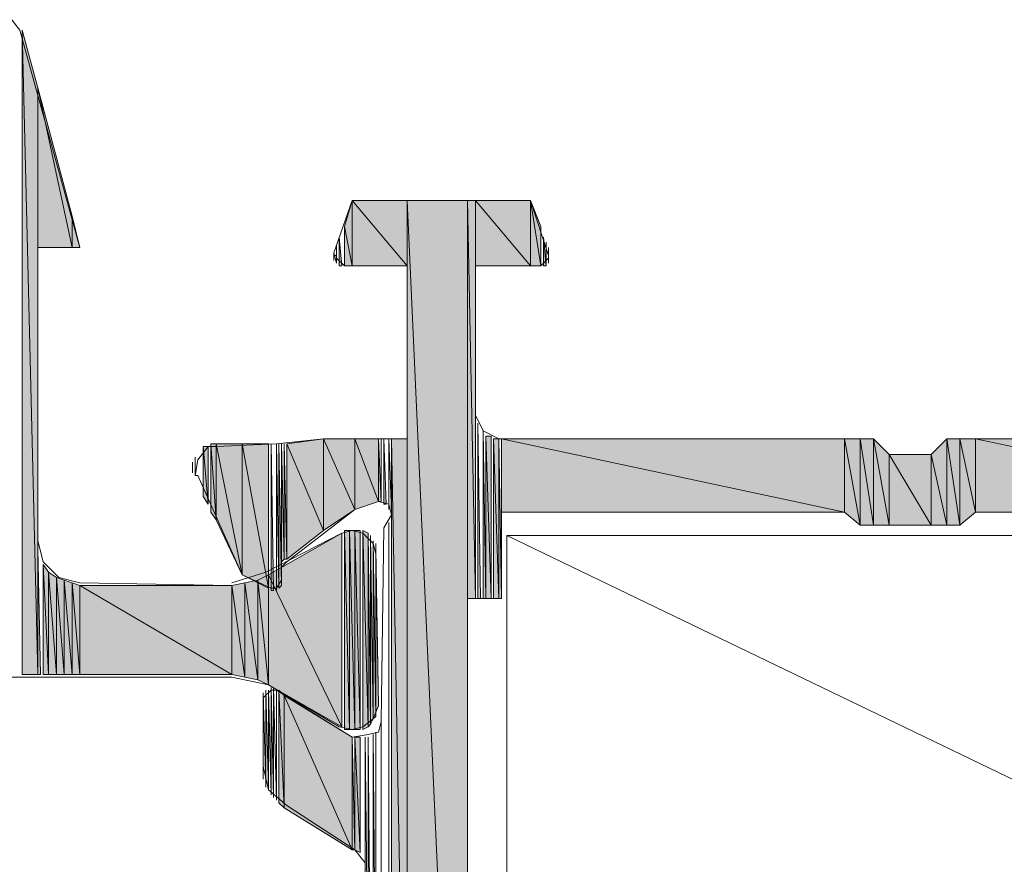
# Model space of a CAD drawing. Header units: millimetres. Extents: x -8934017 to -8932755, y 9525 to 11066.
# Tile 9 of 38: x -8933500 to -8933480, y 9588 to 9605. Entities that reach past the tile are written whole.
import ezdxf

# ---------------------------------------------------------------- set-up
doc = ezdxf.new("R2010")
doc.units = ezdxf.units.MM
doc.layers.add('Импорт в семействах', color=7, linetype='Continuous', lineweight=18)
doc.layers.add('Элементы узлов', color=7, linetype='Continuous', lineweight=18)

# ---------------------------------------------------------------- blocks, each defined once
blk = doc.blocks.new('Ригель в сборе - Окно для витража_dwg-21289138-Сечение 27')
at = {"layer": 'Импорт в семействах'}
for points in [[(-8933500.059, 9591.61), (-8933500.059, 9603.916), (-8933500.388, 9605.124)], [(-8933500.388, 9591.61), (-8933500.059, 9591.61), (-8933500.388, 9605.124)], [(-8933499.344, 9600.565), (-8933499.344, 9601.224), (-8933500.059, 9603.916)], [(-8933500.059, 9600.565), (-8933499.344, 9600.565), (-8933500.059, 9603.916)], [(-8933493.467, 9600.18), (-8933493.467, 9601.554), (-8933493.631, 9601.004)], [(-8933492.312, 9600.18), (-8933492.312, 9601.554), (-8933493.467, 9601.554)], [(-8933493.467, 9600.18), (-8933492.312, 9600.18), (-8933493.467, 9601.554)], [(-8933491.049, 9573.427), (-8933491.049, 9601.554), (-8933492.312, 9601.554)], [(-8933492.312, 9573.427), (-8933491.049, 9573.427), (-8933492.312, 9601.554)], [(-8933490.884, 9593.203), (-8933490.884, 9601.554), (-8933491.049, 9601.554)], [(-8933491.049, 9593.203), (-8933490.884, 9593.203), (-8933491.049, 9601.554)], [(-8933489.73, 9600.18), (-8933489.73, 9601.554), (-8933490.884, 9601.554)], [(-8933490.884, 9600.18), (-8933489.73, 9600.18), (-8933490.884, 9601.554)], [(-8933489.511, 9600.18), (-8933489.511, 9601.004), (-8933489.73, 9601.554)], [(-8933489.73, 9600.18), (-8933489.511, 9600.18), (-8933489.73, 9601.554)], [(-8933499.179, 9600.565), (-8933499.344, 9601.224), (-8933499.344, 9600.565)], [(-8933493.631, 9600.18), (-8933493.467, 9600.18), (-8933493.631, 9601.004)], [(-8933493.741, 9600.18), (-8933493.686, 9600.18), (-8933493.741, 9600.785)], [(-8933489.456, 9600.18), (-8933489.401, 9600.18), (-8933489.456, 9600.785)], [(-8933490.829, 9593.203), (-8933490.774, 9593.203), (-8933490.829, 9596.884)], [(-8933490.72, 9593.203), (-8933490.664, 9593.203), (-8933490.72, 9596.719)], [(-8933490.555, 9593.203), (-8933490.555, 9596.609), (-8933490.664, 9596.609)], [(-8933490.555, 9593.203), (-8933490.664, 9596.609), (-8933490.664, 9593.203)], [(-8933496.488, 9595.181), (-8933496.488, 9596.39), (-8933496.597, 9596.39)], [(-8933496.488, 9595.181), (-8933496.597, 9596.39), (-8933496.597, 9595.346)], [(-8933496.323, 9594.852), (-8933496.323, 9596.445), (-8933496.433, 9596.445)], [(-8933496.323, 9594.852), (-8933496.433, 9596.445), (-8933496.433, 9595.016)], [(-8933495.773, 9593.698), (-8933495.773, 9596.445), (-8933496.323, 9596.445)], [(-8933495.773, 9593.698), (-8933496.323, 9596.445), (-8933496.323, 9594.852)], [(-8933495.224, 9593.423), (-8933495.224, 9596.445), (-8933495.773, 9596.445)], [(-8933495.224, 9593.423), (-8933495.773, 9596.445), (-8933495.773, 9593.698)], [(-8933495.169, 9593.368), (-8933495.115, 9593.368), (-8933495.169, 9596.445)], [(-8933495.004, 9593.423), (-8933494.949, 9593.478), (-8933495.004, 9596.445)], [(-8933494.949, 9593.973), (-8933494.894, 9594.028), (-8933494.949, 9596.445)], [(-8933494.894, 9594.028), (-8933494.84, 9594.028), (-8933494.894, 9596.445)], [(-8933494.07, 9594.632), (-8933494.07, 9596.555), (-8933494.84, 9596.445)], [(-8933494.84, 9594.028), (-8933494.07, 9594.632), (-8933494.84, 9596.445)], [(-8933493.411, 9595.071), (-8933493.411, 9596.555), (-8933494.07, 9596.555)], [(-8933494.07, 9594.632), (-8933493.411, 9595.071), (-8933494.07, 9596.555)], [(-8933492.917, 9595.236), (-8933492.917, 9596.555), (-8933493.411, 9596.555)], [(-8933493.411, 9595.071), (-8933492.917, 9595.236), (-8933493.411, 9596.555)], [(-8933492.917, 9595.236), (-8933492.862, 9595.236), (-8933492.917, 9596.555)], [(-8933492.807, 9595.181), (-8933492.752, 9595.181), (-8933492.807, 9596.555)], [(-8933492.312, 9578.426), (-8933492.312, 9596.555), (-8933492.643, 9596.555)], [(-8933492.643, 9578.426), (-8933492.312, 9578.426), (-8933492.643, 9596.555)], [(-8933490.39, 9593.203), (-8933490.39, 9596.555), (-8933490.5, 9596.555)], [(-8933490.5, 9593.203), (-8933490.39, 9593.203), (-8933490.5, 9596.555)], [(-8933490.39, 9593.203), (-8933490.335, 9593.203), (-8933490.39, 9596.555)], [(-8933483.138, 9595.016), (-8933483.138, 9596.555), (-8933490.335, 9596.555)], [(-8933490.335, 9595.016), (-8933483.138, 9595.016), (-8933490.335, 9596.555)], [(-8933482.809, 9594.742), (-8933482.809, 9596.555), (-8933483.138, 9596.555)], [(-8933482.809, 9594.742), (-8933483.138, 9596.555), (-8933483.138, 9595.016)], [(-8933482.534, 9594.742), (-8933482.534, 9596.555), (-8933482.809, 9596.555)], [(-8933482.809, 9594.742), (-8933482.534, 9594.742), (-8933482.809, 9596.555)], [(-8933482.205, 9594.742), (-8933482.205, 9596.225), (-8933482.534, 9596.555)], [(-8933482.534, 9594.742), (-8933482.205, 9594.742), (-8933482.534, 9596.555)], [(-8933480.996, 9594.742), (-8933480.996, 9596.555), (-8933481.325, 9596.225)], [(-8933480.721, 9594.742), (-8933480.721, 9596.555), (-8933480.996, 9596.555)], [(-8933480.996, 9594.742), (-8933480.721, 9594.742), (-8933480.996, 9596.555)], [(-8933480.391, 9595.016), (-8933480.391, 9596.555), (-8933480.721, 9596.555)], [(-8933480.721, 9594.742), (-8933480.391, 9595.016), (-8933480.721, 9596.555)], [(-8933473.195, 9595.016), (-8933473.195, 9596.555), (-8933480.391, 9596.555)], [(-8933480.391, 9595.016), (-8933473.195, 9595.016), (-8933480.391, 9596.555)], [(-8933481.325, 9594.742), (-8933481.325, 9596.225), (-8933482.205, 9596.225)], [(-8933482.205, 9594.742), (-8933481.325, 9594.742), (-8933482.205, 9596.225)], [(-8933481.325, 9594.742), (-8933480.996, 9594.742), (-8933481.325, 9596.225)], [(-8933493.686, 9590.512), (-8933493.686, 9594.577), (-8933495.224, 9593.698)], [(-8933493.521, 9590.457), (-8933493.521, 9594.632), (-8933493.631, 9594.632)], [(-8933493.521, 9590.457), (-8933493.631, 9594.632), (-8933493.631, 9590.457)], [(-8933493.411, 9590.457), (-8933493.411, 9594.632), (-8933493.521, 9594.632)], [(-8933493.521, 9590.457), (-8933493.411, 9590.457), (-8933493.521, 9594.632)], [(-8933493.301, 9590.457), (-8933493.301, 9594.632), (-8933493.411, 9594.632)], [(-8933493.411, 9590.457), (-8933493.301, 9590.457), (-8933493.411, 9594.632)], [(-8933493.136, 9590.512), (-8933493.136, 9594.577), (-8933493.246, 9594.632)], [(-8933493.246, 9590.457), (-8933493.136, 9590.512), (-8933493.246, 9594.632)], [(-8933493.136, 9590.512), (-8933493.082, 9590.567), (-8933493.136, 9594.577)], [(-8933493.082, 9590.567), (-8933493.027, 9590.676), (-8933493.082, 9594.522)], [(-8933493.027, 9590.676), (-8933492.972, 9590.731), (-8933493.027, 9594.412)], [(-8933500.059, 9591.61), (-8933500.003, 9591.61), (-8933500.059, 9594.247)], [(-8933492.972, 9590.841), (-8933492.917, 9590.951), (-8933492.972, 9594.247)], [(-8933499.839, 9591.61), (-8933499.839, 9593.753), (-8933499.948, 9593.918)], [(-8933499.948, 9591.61), (-8933499.839, 9591.61), (-8933499.948, 9593.918)], [(-8933499.674, 9591.61), (-8933499.674, 9593.643), (-8933499.839, 9593.753)], [(-8933499.839, 9591.61), (-8933499.674, 9591.61), (-8933499.839, 9593.753)], [(-8933495.224, 9591.391), (-8933495.224, 9593.698), (-8933495.444, 9593.588)], [(-8933493.686, 9590.512), (-8933495.224, 9593.698), (-8933495.224, 9591.391)], [(-8933499.509, 9591.61), (-8933499.509, 9593.588), (-8933499.674, 9593.643)], [(-8933499.674, 9591.61), (-8933499.509, 9591.61), (-8933499.674, 9593.643)], [(-8933499.344, 9591.61), (-8933499.344, 9593.533), (-8933499.509, 9593.588)], [(-8933499.509, 9591.61), (-8933499.344, 9591.61), (-8933499.509, 9593.588)], [(-8933499.179, 9591.61), (-8933499.179, 9593.478), (-8933499.344, 9593.533)], [(-8933499.344, 9591.61), (-8933499.179, 9591.61), (-8933499.344, 9593.533)], [(-8933495.993, 9591.61), (-8933495.993, 9593.478), (-8933499.179, 9593.478)], [(-8933499.179, 9591.61), (-8933495.993, 9591.61), (-8933499.179, 9593.478)], [(-8933495.718, 9591.555), (-8933495.718, 9593.533), (-8933495.993, 9593.478)], [(-8933495.718, 9591.555), (-8933495.993, 9593.478), (-8933495.993, 9591.61)], [(-8933495.444, 9591.5), (-8933495.444, 9593.588), (-8933495.718, 9593.533)], [(-8933495.444, 9591.5), (-8933495.718, 9593.533), (-8933495.718, 9591.555)], [(-8933495.224, 9591.391), (-8933495.444, 9593.588), (-8933495.444, 9591.5)], [(-8933494.894, 9588.809), (-8933494.894, 9591.171), (-8933495.004, 9591.281)], [(-8933494.894, 9588.809), (-8933495.004, 9591.281), (-8933495.004, 9588.919)], [(-8933493.467, 9587.93), (-8933493.467, 9590.292), (-8933494.894, 9591.171)], [(-8933493.467, 9587.93), (-8933494.894, 9591.171), (-8933494.894, 9588.809)], [(-8933493.467, 9587.93), (-8933493.411, 9587.93), (-8933493.467, 9590.292)], [(-8933493.301, 9587.875), (-8933493.301, 9590.292), (-8933493.411, 9590.292)], [(-8933493.301, 9587.875), (-8933493.411, 9590.292), (-8933493.411, 9587.93)], [(-8933493.136, 9584.688), (-8933493.082, 9584.688), (-8933493.136, 9590.292)], [(-8933493.027, 9584.634), (-8933492.972, 9584.634), (-8933493.027, 9590.347)]]:
    blk.add_hatch(color=256, dxfattribs=at).paths.add_polyline_path(points)
for p, q in [((-8933500.059, 9603.916), (-8933500.388, 9605.124)), ((-8933500.388, 9605.124), (-8933500.059, 9591.61)), ((-8933500.059, 9591.61), (-8933500.388, 9605.124)), ((-8933500.388, 9605.124), (-8933500.388, 9591.61)), ((-8933500.059, 9591.61), (-8933500.059, 9603.916)), ((-8933499.344, 9601.224), (-8933500.059, 9603.916)), ((-8933500.059, 9603.916), (-8933499.344, 9600.565)), ((-8933499.344, 9600.565), (-8933500.059, 9603.916)), ((-8933500.059, 9603.916), (-8933500.059, 9600.565)), ((-8933493.467, 9601.554), (-8933493.631, 9601.004)), ((-8933493.467, 9600.18), (-8933493.467, 9601.554)), ((-8933492.312, 9601.554), (-8933493.467, 9601.554)), ((-8933493.467, 9601.554), (-8933492.312, 9600.18)), ((-8933492.312, 9600.18), (-8933493.467, 9601.554)), ((-8933493.467, 9601.554), (-8933493.467, 9600.18)), ((-8933492.312, 9600.18), (-8933492.312, 9601.554)), ((-8933491.049, 9601.554), (-8933492.312, 9601.554)), ((-8933492.312, 9601.554), (-8933491.049, 9573.427)), ((-8933491.049, 9573.427), (-8933492.312, 9601.554)), ((-8933492.312, 9601.554), (-8933492.312, 9573.427)), ((-8933491.049, 9573.427), (-8933491.049, 9601.554)), ((-8933490.884, 9601.554), (-8933491.049, 9601.554)), ((-8933491.049, 9601.554), (-8933490.884, 9593.203)), ((-8933490.884, 9593.203), (-8933491.049, 9601.554)), ((-8933491.049, 9601.554), (-8933491.049, 9593.203)), ((-8933490.884, 9593.203), (-8933490.884, 9601.554)), ((-8933489.73, 9601.554), (-8933490.884, 9601.554)), ((-8933490.884, 9601.554), (-8933489.73, 9600.18)), ((-8933489.73, 9600.18), (-8933490.884, 9601.554)), ((-8933490.884, 9601.554), (-8933490.884, 9600.18)), ((-8933489.73, 9600.18), (-8933489.73, 9601.554)), ((-8933489.511, 9601.004), (-8933489.73, 9601.554)), ((-8933489.73, 9601.554), (-8933489.511, 9600.18)), ((-8933489.511, 9600.18), (-8933489.73, 9601.554)), ((-8933489.73, 9601.554), (-8933489.73, 9600.18)), ((-8933499.179, 9600.565), (-8933499.344, 9601.224)), ((-8933499.344, 9601.224), (-8933499.344, 9600.565)), ((-8933499.344, 9600.565), (-8933499.344, 9601.224)), ((-8933493.631, 9601.004), (-8933493.467, 9600.18)), ((-8933493.467, 9600.18), (-8933493.631, 9601.004)), ((-8933493.631, 9601.004), (-8933493.631, 9600.18)), ((-8933489.511, 9600.18), (-8933489.511, 9601.004)), ((-8933493.686, 9600.18), (-8933493.741, 9600.785)), ((-8933493.741, 9600.785), (-8933493.741, 9600.18)), ((-8933489.401, 9600.18), (-8933489.456, 9600.785)), ((-8933489.456, 9600.785), (-8933489.456, 9600.18)), ((-8933500.059, 9600.565), (-8933499.344, 9600.565)), ((-8933499.344, 9600.565), (-8933499.179, 9600.565)), ((-8933493.741, 9600.18), (-8933493.686, 9600.18)), ((-8933493.631, 9600.18), (-8933493.467, 9600.18)), ((-8933493.467, 9600.18), (-8933492.312, 9600.18)), ((-8933490.884, 9600.18), (-8933489.73, 9600.18)), ((-8933489.73, 9600.18), (-8933489.511, 9600.18)), ((-8933489.456, 9600.18), (-8933489.401, 9600.18)), ((-8933490.774, 9593.203), (-8933490.829, 9596.884)), ((-8933490.829, 9596.884), (-8933490.829, 9593.203)), ((-8933490.664, 9593.203), (-8933490.72, 9596.719)), ((-8933490.72, 9596.719), (-8933490.72, 9593.203)), ((-8933490.555, 9596.609), (-8933490.664, 9596.609)), ((-8933490.664, 9596.609), (-8933490.555, 9593.203)), ((-8933490.555, 9593.203), (-8933490.664, 9596.609)), ((-8933490.664, 9596.609), (-8933490.664, 9593.203)), ((-8933490.555, 9593.203), (-8933490.555, 9596.609)), ((-8933496.488, 9596.39), (-8933496.597, 9596.39)), ((-8933496.597, 9596.39), (-8933496.488, 9595.181)), ((-8933496.488, 9595.181), (-8933496.597, 9596.39)), ((-8933496.597, 9596.39), (-8933496.597, 9595.346)), ((-8933496.488, 9595.181), (-8933496.488, 9596.39)), ((-8933496.323, 9596.445), (-8933496.433, 9596.445)), ((-8933496.433, 9596.445), (-8933496.323, 9594.852)), ((-8933496.323, 9594.852), (-8933496.433, 9596.445)), ((-8933496.433, 9596.445), (-8933496.433, 9595.016)), ((-8933496.323, 9594.852), (-8933496.323, 9596.445)), ((-8933495.773, 9596.445), (-8933496.323, 9596.445)), ((-8933496.323, 9596.445), (-8933495.773, 9593.698)), ((-8933495.773, 9593.698), (-8933496.323, 9596.445)), ((-8933496.323, 9596.445), (-8933496.323, 9594.852)), ((-8933495.773, 9593.698), (-8933495.773, 9596.445)), ((-8933495.224, 9596.445), (-8933495.773, 9596.445)), ((-8933495.773, 9596.445), (-8933495.224, 9593.423)), ((-8933495.224, 9593.423), (-8933495.773, 9596.445)), ((-8933495.773, 9596.445), (-8933495.773, 9593.698)), ((-8933495.224, 9593.423), (-8933495.224, 9596.445)), ((-8933495.115, 9593.368), (-8933495.169, 9596.445)), ((-8933495.169, 9596.445), (-8933495.169, 9593.368)), ((-8933494.949, 9593.478), (-8933495.004, 9596.445)), ((-8933495.004, 9596.445), (-8933495.004, 9593.423)), ((-8933494.894, 9594.028), (-8933494.949, 9596.445)), ((-8933494.949, 9596.445), (-8933494.949, 9593.973)), ((-8933494.84, 9594.028), (-8933494.894, 9596.445)), ((-8933494.894, 9596.445), (-8933494.894, 9594.028)), ((-8933494.07, 9596.555), (-8933494.84, 9596.445)), ((-8933494.84, 9596.445), (-8933494.07, 9594.632)), ((-8933494.07, 9594.632), (-8933494.84, 9596.445)), ((-8933494.84, 9596.445), (-8933494.84, 9594.028)), ((-8933494.07, 9594.632), (-8933494.07, 9596.555)), ((-8933493.411, 9596.555), (-8933494.07, 9596.555)), ((-8933494.07, 9596.555), (-8933493.411, 9595.071)), ((-8933493.411, 9595.071), (-8933494.07, 9596.555)), ((-8933494.07, 9596.555), (-8933494.07, 9594.632)), ((-8933493.411, 9595.071), (-8933493.411, 9596.555)), ((-8933492.917, 9596.555), (-8933493.411, 9596.555)), ((-8933493.411, 9596.555), (-8933492.917, 9595.236)), ((-8933492.917, 9595.236), (-8933493.411, 9596.555)), ((-8933493.411, 9596.555), (-8933493.411, 9595.071)), ((-8933492.917, 9595.236), (-8933492.917, 9596.555)), ((-8933492.862, 9595.236), (-8933492.917, 9596.555)), ((-8933492.917, 9596.555), (-8933492.917, 9595.236)), ((-8933492.752, 9595.181), (-8933492.807, 9596.555)), ((-8933492.807, 9596.555), (-8933492.807, 9595.181)), ((-8933492.312, 9596.555), (-8933492.643, 9596.555)), ((-8933492.643, 9596.555), (-8933492.312, 9578.426)), ((-8933492.312, 9578.426), (-8933492.643, 9596.555)), ((-8933492.643, 9596.555), (-8933492.643, 9578.426)), ((-8933492.312, 9578.426), (-8933492.312, 9596.555)), ((-8933490.39, 9596.555), (-8933490.5, 9596.555)), ((-8933490.5, 9596.555), (-8933490.39, 9593.203)), ((-8933490.39, 9593.203), (-8933490.5, 9596.555)), ((-8933490.5, 9596.555), (-8933490.5, 9593.203)), ((-8933490.39, 9593.203), (-8933490.39, 9596.555)), ((-8933490.335, 9593.203), (-8933490.39, 9596.555)), ((-8933490.39, 9596.555), (-8933490.39, 9593.203)), ((-8933483.138, 9596.555), (-8933490.335, 9596.555)), ((-8933490.335, 9596.555), (-8933483.138, 9595.016)), ((-8933483.138, 9595.016), (-8933490.335, 9596.555)), ((-8933490.335, 9596.555), (-8933490.335, 9595.016)), ((-8933483.138, 9595.016), (-8933483.138, 9596.555)), ((-8933482.809, 9596.555), (-8933483.138, 9596.555)), ((-8933483.138, 9596.555), (-8933482.809, 9594.742)), ((-8933482.809, 9594.742), (-8933483.138, 9596.555)), ((-8933483.138, 9596.555), (-8933483.138, 9595.016)), ((-8933482.809, 9594.742), (-8933482.809, 9596.555)), ((-8933482.534, 9596.555), (-8933482.809, 9596.555)), ((-8933482.809, 9596.555), (-8933482.534, 9594.742)), ((-8933482.534, 9594.742), (-8933482.809, 9596.555)), ((-8933482.809, 9596.555), (-8933482.809, 9594.742)), ((-8933482.534, 9594.742), (-8933482.534, 9596.555)), ((-8933482.205, 9596.225), (-8933482.534, 9596.555)), ((-8933482.534, 9596.555), (-8933482.205, 9594.742)), ((-8933482.205, 9594.742), (-8933482.534, 9596.555)), ((-8933482.534, 9596.555), (-8933482.534, 9594.742)), ((-8933480.996, 9596.555), (-8933481.325, 9596.225)), ((-8933480.996, 9594.742), (-8933480.996, 9596.555)), ((-8933480.721, 9596.555), (-8933480.996, 9596.555)), ((-8933480.996, 9596.555), (-8933480.721, 9594.742)), ((-8933480.721, 9594.742), (-8933480.996, 9596.555)), ((-8933480.996, 9596.555), (-8933480.996, 9594.742)), ((-8933480.721, 9594.742), (-8933480.721, 9596.555)), ((-8933480.391, 9596.555), (-8933480.721, 9596.555)), ((-8933480.721, 9596.555), (-8933480.391, 9595.016)), ((-8933480.391, 9595.016), (-8933480.721, 9596.555)), ((-8933480.721, 9596.555), (-8933480.721, 9594.742)), ((-8933480.391, 9595.016), (-8933480.391, 9596.555)), ((-8933473.195, 9596.555), (-8933480.391, 9596.555)), ((-8933480.391, 9596.555), (-8933473.195, 9595.016)), ((-8933473.195, 9595.016), (-8933480.391, 9596.555)), ((-8933480.391, 9596.555), (-8933480.391, 9595.016)), ((-8933482.205, 9594.742), (-8933482.205, 9596.225)), ((-8933481.325, 9596.225), (-8933482.205, 9596.225)), ((-8933482.205, 9596.225), (-8933481.325, 9594.742)), ((-8933481.325, 9594.742), (-8933482.205, 9596.225)), ((-8933482.205, 9596.225), (-8933482.205, 9594.742)), ((-8933481.325, 9594.742), (-8933481.325, 9596.225)), ((-8933481.325, 9596.225), (-8933480.996, 9594.742)), ((-8933480.996, 9594.742), (-8933481.325, 9596.225)), ((-8933481.325, 9596.225), (-8933481.325, 9594.742)), ((-8933496.597, 9595.346), (-8933496.488, 9595.181)), ((-8933493.411, 9595.071), (-8933492.917, 9595.236)), ((-8933492.917, 9595.236), (-8933492.862, 9595.236)), ((-8933492.807, 9595.181), (-8933492.752, 9595.181)), ((-8933496.433, 9595.016), (-8933496.323, 9594.852)), ((-8933494.07, 9594.632), (-8933493.411, 9595.071)), ((-8933490.335, 9595.016), (-8933483.138, 9595.016)), ((-8933483.138, 9595.016), (-8933482.809, 9594.742)), ((-8933480.721, 9594.742), (-8933480.391, 9595.016)), ((-8933480.391, 9595.016), (-8933473.195, 9595.016)), ((-8933496.323, 9594.852), (-8933495.773, 9593.698)), ((-8933482.809, 9594.742), (-8933482.534, 9594.742)), ((-8933482.534, 9594.742), (-8933482.205, 9594.742)), ((-8933482.205, 9594.742), (-8933481.325, 9594.742)), ((-8933481.325, 9594.742), (-8933480.996, 9594.742)), ((-8933480.996, 9594.742), (-8933480.721, 9594.742)), ((-8933493.686, 9594.577), (-8933495.224, 9593.698)), ((-8933494.84, 9594.028), (-8933494.07, 9594.632)), ((-8933493.686, 9590.512), (-8933493.686, 9594.577)), ((-8933493.521, 9594.632), (-8933493.631, 9594.632)), ((-8933493.631, 9594.632), (-8933493.521, 9590.457)), ((-8933493.521, 9590.457), (-8933493.631, 9594.632)), ((-8933493.631, 9594.632), (-8933493.631, 9590.457)), ((-8933493.521, 9590.457), (-8933493.521, 9594.632)), ((-8933493.411, 9594.632), (-8933493.521, 9594.632)), ((-8933493.521, 9594.632), (-8933493.411, 9590.457)), ((-8933493.411, 9590.457), (-8933493.521, 9594.632)), ((-8933493.521, 9594.632), (-8933493.521, 9590.457)), ((-8933493.411, 9590.457), (-8933493.411, 9594.632)), ((-8933493.301, 9594.632), (-8933493.411, 9594.632)), ((-8933493.411, 9594.632), (-8933493.301, 9590.457)), ((-8933493.301, 9590.457), (-8933493.411, 9594.632)), ((-8933493.411, 9594.632), (-8933493.411, 9590.457)), ((-8933493.301, 9590.457), (-8933493.301, 9594.632)), ((-8933493.136, 9594.577), (-8933493.246, 9594.632)), ((-8933493.246, 9594.632), (-8933493.136, 9590.512)), ((-8933493.136, 9590.512), (-8933493.246, 9594.632)), ((-8933493.246, 9594.632), (-8933493.246, 9590.457)), ((-8933493.136, 9590.512), (-8933493.136, 9594.577)), ((-8933493.082, 9590.567), (-8933493.136, 9594.577)), ((-8933493.136, 9594.577), (-8933493.136, 9590.512)), ((-8933493.027, 9590.676), (-8933493.082, 9594.522)), ((-8933493.082, 9594.522), (-8933493.082, 9590.567)), ((-8933492.972, 9590.731), (-8933493.027, 9594.412)), ((-8933493.027, 9594.412), (-8933493.027, 9590.676)), ((-8933500.003, 9591.61), (-8933500.059, 9594.247)), ((-8933500.059, 9594.247), (-8933500.059, 9591.61)), ((-8933492.917, 9590.951), (-8933492.972, 9594.247)), ((-8933492.972, 9594.247), (-8933492.972, 9590.841)), ((-8933499.839, 9593.753), (-8933499.948, 9593.918)), ((-8933499.948, 9593.918), (-8933499.839, 9591.61)), ((-8933499.839, 9591.61), (-8933499.948, 9593.918)), ((-8933499.948, 9593.918), (-8933499.948, 9591.61)), ((-8933494.949, 9593.973), (-8933494.894, 9594.028)), ((-8933494.894, 9594.028), (-8933494.84, 9594.028)), ((-8933499.839, 9591.61), (-8933499.839, 9593.753)), ((-8933499.674, 9593.643), (-8933499.839, 9593.753)), ((-8933499.839, 9593.753), (-8933499.674, 9591.61)), ((-8933499.674, 9591.61), (-8933499.839, 9593.753)), ((-8933499.839, 9593.753), (-8933499.839, 9591.61)), ((-8933495.773, 9593.698), (-8933495.224, 9593.423)), ((-8933495.224, 9593.698), (-8933495.444, 9593.588)), ((-8933495.224, 9591.391), (-8933495.224, 9593.698)), ((-8933495.224, 9593.698), (-8933493.686, 9590.512)), ((-8933493.686, 9590.512), (-8933495.224, 9593.698)), ((-8933495.224, 9593.698), (-8933495.224, 9591.391)), ((-8933499.674, 9591.61), (-8933499.674, 9593.643)), ((-8933499.509, 9593.588), (-8933499.674, 9593.643)), ((-8933499.674, 9593.643), (-8933499.509, 9591.61)), ((-8933499.509, 9591.61), (-8933499.674, 9593.643)), ((-8933499.674, 9593.643), (-8933499.674, 9591.61)), ((-8933499.509, 9591.61), (-8933499.509, 9593.588)), ((-8933499.344, 9593.533), (-8933499.509, 9593.588)), ((-8933499.509, 9593.588), (-8933499.344, 9591.61)), ((-8933499.344, 9591.61), (-8933499.509, 9593.588)), ((-8933499.509, 9593.588), (-8933499.509, 9591.61)), ((-8933499.344, 9591.61), (-8933499.344, 9593.533)), ((-8933499.179, 9593.478), (-8933499.344, 9593.533)), ((-8933499.344, 9593.533), (-8933499.179, 9591.61)), ((-8933499.179, 9591.61), (-8933499.344, 9593.533)), ((-8933499.344, 9593.533), (-8933499.344, 9591.61)), ((-8933499.179, 9591.61), (-8933499.179, 9593.478)), ((-8933495.993, 9593.478), (-8933499.179, 9593.478)), ((-8933499.179, 9593.478), (-8933495.993, 9591.61)), ((-8933495.993, 9591.61), (-8933499.179, 9593.478)), ((-8933499.179, 9593.478), (-8933499.179, 9591.61)), ((-8933495.718, 9593.533), (-8933495.993, 9593.478)), ((-8933495.993, 9591.61), (-8933495.993, 9593.478)), ((-8933495.993, 9593.478), (-8933495.718, 9591.555)), ((-8933495.718, 9591.555), (-8933495.993, 9593.478)), ((-8933495.993, 9593.478), (-8933495.993, 9591.61)), ((-8933495.444, 9593.588), (-8933495.718, 9593.533)), ((-8933495.718, 9591.555), (-8933495.718, 9593.533)), ((-8933495.718, 9593.533), (-8933495.444, 9591.5)), ((-8933495.444, 9591.5), (-8933495.718, 9593.533)), ((-8933495.718, 9593.533), (-8933495.718, 9591.555)), ((-8933495.444, 9591.5), (-8933495.444, 9593.588)), ((-8933495.444, 9593.588), (-8933495.224, 9591.391)), ((-8933495.224, 9591.391), (-8933495.444, 9593.588)), ((-8933495.444, 9593.588), (-8933495.444, 9591.5)), ((-8933495.004, 9593.423), (-8933494.949, 9593.478)), ((-8933495.169, 9593.368), (-8933495.115, 9593.368)), ((-8933491.049, 9593.203), (-8933490.884, 9593.203)), ((-8933490.829, 9593.203), (-8933490.774, 9593.203)), ((-8933490.72, 9593.203), (-8933490.664, 9593.203)), ((-8933490.664, 9593.203), (-8933490.555, 9593.203)), ((-8933490.5, 9593.203), (-8933490.39, 9593.203)), ((-8933490.39, 9593.203), (-8933490.335, 9593.203)), ((-8933500.388, 9591.61), (-8933500.059, 9591.61)), ((-8933500.059, 9591.61), (-8933500.003, 9591.61)), ((-8933499.948, 9591.61), (-8933499.839, 9591.61)), ((-8933499.839, 9591.61), (-8933499.674, 9591.61)), ((-8933499.674, 9591.61), (-8933499.509, 9591.61)), ((-8933499.509, 9591.61), (-8933499.344, 9591.61)), ((-8933499.344, 9591.61), (-8933499.179, 9591.61)), ((-8933499.179, 9591.61), (-8933495.993, 9591.61)), ((-8933495.993, 9591.61), (-8933495.718, 9591.555)), ((-8933495.718, 9591.555), (-8933495.444, 9591.5)), ((-8933495.444, 9591.5), (-8933495.224, 9591.391)), ((-8933495.224, 9591.391), (-8933493.686, 9590.512)), ((-8933494.894, 9591.171), (-8933495.004, 9591.281)), ((-8933495.004, 9591.281), (-8933494.894, 9588.809)), ((-8933494.894, 9588.809), (-8933495.004, 9591.281)), ((-8933495.004, 9591.281), (-8933495.004, 9588.919)), ((-8933494.894, 9588.809), (-8933494.894, 9591.171)), ((-8933493.467, 9590.292), (-8933494.894, 9591.171)), ((-8933494.894, 9591.171), (-8933493.467, 9587.93)), ((-8933493.467, 9587.93), (-8933494.894, 9591.171)), ((-8933494.894, 9591.171), (-8933494.894, 9588.809)), ((-8933492.972, 9590.841), (-8933492.917, 9590.951)), ((-8933493.136, 9590.512), (-8933493.082, 9590.567)), ((-8933493.082, 9590.567), (-8933493.027, 9590.676)), ((-8933493.027, 9590.676), (-8933492.972, 9590.731)), ((-8933493.631, 9590.457), (-8933493.521, 9590.457)), ((-8933493.521, 9590.457), (-8933493.411, 9590.457)), ((-8933493.411, 9590.457), (-8933493.301, 9590.457)), ((-8933493.246, 9590.457), (-8933493.136, 9590.512)), ((-8933493.467, 9587.93), (-8933493.467, 9590.292)), ((-8933493.411, 9587.93), (-8933493.467, 9590.292)), ((-8933493.467, 9590.292), (-8933493.467, 9587.93)), ((-8933493.301, 9590.292), (-8933493.411, 9590.292)), ((-8933493.411, 9590.292), (-8933493.301, 9587.875)), ((-8933493.301, 9587.875), (-8933493.411, 9590.292)), ((-8933493.411, 9590.292), (-8933493.411, 9587.93)), ((-8933493.301, 9587.875), (-8933493.301, 9590.292)), ((-8933493.082, 9584.688), (-8933493.136, 9590.292)), ((-8933493.136, 9590.292), (-8933493.136, 9584.688)), ((-8933492.972, 9584.634), (-8933493.027, 9590.347)), ((-8933493.027, 9590.347), (-8933493.027, 9584.634)), ((-8933495.004, 9588.919), (-8933494.894, 9588.809)), ((-8933494.894, 9588.809), (-8933493.467, 9587.93)), ((-8933493.467, 9587.93), (-8933493.411, 9587.93)), ((-8933493.411, 9587.93), (-8933493.301, 9587.875))]:
    blk.add_line(p, q, dxfattribs=at)
at = {"layer": 'Импорт в семействах', "color": 9, "true_color": 0xc0c0c0}
blk.add_line((-8933461.055, 9580.458), (-8933490.225, 9594.522), dxfattribs=at)
at = {"layer": 'Импорт в семействах', "flags": 128}
for points in [[(-8933495.993, 9593.478), (-8933499.179, 9593.533), (-8933499.619, 9593.643), (-8933499.948, 9593.973), (-8933500.059, 9594.412), (-8933500.059, 9600.565), (-8933499.179, 9600.565), (-8933500.443, 9605.124), (-8933500.608, 9605.344)], [(-8933514.067, 9591.555), (-8933495.993, 9591.555), (-8933495.224, 9591.391), (-8933493.741, 9590.512), (-8933493.467, 9590.457), (-8933493.246, 9590.512), (-8933493.027, 9590.676), (-8933492.917, 9590.951), (-8933492.972, 9594.137), (-8933493.027, 9594.357), (-8933493.246, 9594.577), (-8933493.467, 9594.632), (-8933493.686, 9594.577), (-8933495.279, 9593.753), (-8933495.993, 9593.533)], [(-8933493.851, 9600.455), (-8933493.467, 9601.554), (-8933489.73, 9601.554), (-8933489.346, 9600.4), (-8933489.346, 9600.345), (-8933489.511, 9600.18), (-8933490.884, 9600.18), (-8933490.884, 9597.049), (-8933490.72, 9596.719), (-8933490.39, 9596.555), (-8933482.534, 9596.555), (-8933482.205, 9596.225), (-8933481.325, 9596.225), (-8933480.996, 9596.555), (-8933473.195, 9596.555), (-8933472.975, 9596.609), (-8933472.755, 9596.774), (-8933472.646, 9597.049), (-8933472.646, 9600.18), (-8933474.019, 9600.18), (-8933474.184, 9600.345), (-8933474.184, 9600.4), (-8933474.239, 9600.4), (-8933474.239, 9600.345)], [(-8933493.851, 9600.345), (-8933493.851, 9600.4), (-8933493.851, 9600.345), (-8933493.851, 9600.4), (-8933493.851, 9600.29), (-8933493.851, 9600.455), (-8933493.851, 9600.4), (-8933493.851, 9600.29), (-8933493.851, 9600.4), (-8933493.851, 9600.29), (-8933493.851, 9600.455), (-8933493.851, 9600.29), (-8933493.851, 9600.455), (-8933493.796, 9600.235), (-8933493.796, 9600.565), (-8933493.796, 9600.51), (-8933493.796, 9600.235), (-8933493.796, 9600.51), (-8933493.796, 9600.235), (-8933493.796, 9600.62), (-8933493.796, 9600.565), (-8933493.796, 9600.235), (-8933493.796, 9600.565)], [(-8933489.346, 9600.565), (-8933489.346, 9600.29), (-8933489.346, 9600.51), (-8933489.346, 9600.565), (-8933489.346, 9600.235), (-8933489.346, 9600.29), (-8933489.346, 9600.565), (-8933489.346, 9600.29), (-8933489.346, 9600.455), (-8933489.346, 9600.51), (-8933489.346, 9600.29), (-8933489.346, 9600.51), (-8933489.346, 9600.29), (-8933489.346, 9600.455), (-8933489.346, 9600.29), (-8933489.346, 9600.455), (-8933489.346, 9600.345), (-8933489.346, 9600.4), (-8933489.346, 9600.455), (-8933489.346, 9600.29), (-8933489.346, 9600.345), (-8933489.346, 9600.455), (-8933489.346, 9600.345), (-8933489.346, 9600.4), (-8933489.346, 9600.345), (-8933489.346, 9600.4), (-8933489.346, 9600.345), (-8933489.346, 9600.4)], [(-8933495.059, 9596.445), (-8933494.07, 9596.555), (-8933492.312, 9596.555), (-8933492.312, 9600.18), (-8933493.631, 9600.18), (-8933493.796, 9600.345), (-8933493.796, 9600.4), (-8933493.851, 9600.4), (-8933493.851, 9600.345)], [(-8933493.192, 9587.325), (-8933493.192, 9587.655), (-8933493.411, 9587.93), (-8933494.84, 9588.864), (-8933495.224, 9589.193), (-8933495.334, 9589.688), (-8933495.334, 9591.116), (-8933495.169, 9591.281), (-8933495.059, 9591.281), (-8933493.467, 9590.292), (-8933493.136, 9590.347), (-8933492.917, 9590.402), (-8933492.862, 9590.622), (-8933492.807, 9594.687), (-8933492.643, 9594.961), (-8933492.697, 9595.181), (-8933492.917, 9595.236), (-8933493.411, 9595.071), (-8933494.84, 9593.973), (-8933494.949, 9593.863), (-8933494.949, 9593.478), (-8933494.949, 9593.863), (-8933494.949, 9593.478), (-8933494.949, 9593.863), (-8933494.949, 9593.533), (-8933494.949, 9593.698), (-8933494.949, 9593.863), (-8933494.949, 9593.478), (-8933494.949, 9593.533), (-8933494.949, 9593.863), (-8933494.949, 9593.588), (-8933495.059, 9593.423), (-8933495.169, 9593.423), (-8933495.773, 9593.698), (-8933496.707, 9595.785), (-8933496.763, 9595.785), (-8933496.707, 9596.115), (-8933496.488, 9596.39), (-8933496.323, 9596.39), (-8933495.059, 9596.445), (-8933495.059, 9593.368), (-8933495.059, 9596.445), (-8933495.059, 9593.368), (-8933495.059, 9596.445), (-8933495.059, 9593.423), (-8933495.059, 9596.445), (-8933495.059, 9593.368), (-8933495.059, 9593.423), (-8933495.059, 9596.445), (-8933495.004, 9593.423), (-8933495.004, 9596.445), (-8933495.004, 9593.423), (-8933495.004, 9596.445), (-8933494.949, 9593.478), (-8933494.949, 9596.445), (-8933494.949, 9593.478), (-8933494.949, 9596.445), (-8933494.949, 9593.918), (-8933494.949, 9596.445), (-8933494.949, 9593.918), (-8933494.949, 9596.445), (-8933494.949, 9593.973), (-8933494.949, 9596.445), (-8933494.949, 9593.918), (-8933494.949, 9593.973), (-8933494.949, 9596.445), (-8933494.894, 9594.028), (-8933494.894, 9596.445), (-8933494.894, 9594.028), (-8933494.894, 9596.445)], [(-8933492.697, 9596.555), (-8933492.697, 9595.071), (-8933492.697, 9596.555), (-8933492.697, 9595.071), (-8933492.697, 9596.555), (-8933492.643, 9595.016), (-8933492.643, 9596.555), (-8933492.643, 9595.016), (-8933492.643, 9596.555), (-8933492.643, 9594.961), (-8933492.643, 9596.555), (-8933492.643, 9594.961), (-8933492.643, 9596.555)], [(-8933468.306, 9579.964), (-8933480.391, 9579.964), (-8933480.721, 9580.239), (-8933482.809, 9580.239), (-8933483.138, 9579.964), (-8933490.335, 9579.964), (-8933490.335, 9581.777), (-8933491.049, 9581.777), (-8933491.049, 9587.49), (-8933491.049, 9593.203), (-8933490.335, 9593.203), (-8933490.335, 9595.016), (-8933483.138, 9595.016), (-8933482.809, 9594.742), (-8933480.721, 9594.742), (-8933480.391, 9595.016), (-8933468.306, 9595.016)], [(-8933495.059, 9591.281), (-8933495.059, 9588.973), (-8933495.059, 9591.281), (-8933495.059, 9588.973), (-8933495.115, 9591.336), (-8933495.115, 9589.028), (-8933495.115, 9591.336), (-8933495.115, 9589.028), (-8933495.169, 9591.336), (-8933495.169, 9589.083), (-8933495.169, 9591.336), (-8933495.169, 9589.083), (-8933495.224, 9591.281), (-8933495.224, 9589.193), (-8933495.224, 9591.281), (-8933495.224, 9589.193), (-8933495.279, 9591.281), (-8933495.279, 9589.248), (-8933495.279, 9591.281), (-8933495.279, 9589.248), (-8933495.279, 9591.281), (-8933495.279, 9589.303), (-8933495.279, 9591.281), (-8933495.279, 9589.303), (-8933495.334, 9591.226), (-8933495.334, 9589.413), (-8933495.334, 9591.226), (-8933495.334, 9589.413), (-8933495.334, 9591.171), (-8933495.334, 9589.468), (-8933495.334, 9591.171), (-8933495.334, 9591.226), (-8933495.334, 9589.468), (-8933495.334, 9591.171), (-8933495.334, 9589.523), (-8933495.334, 9591.171), (-8933495.334, 9589.523), (-8933495.334, 9591.171), (-8933495.334, 9589.523), (-8933495.334, 9591.171), (-8933495.334, 9589.523), (-8933495.334, 9591.116), (-8933495.334, 9589.633), (-8933495.334, 9591.171), (-8933495.334, 9591.116), (-8933495.334, 9589.633), (-8933495.334, 9591.116)], [(-8933492.862, 9590.457), (-8933492.862, 9584.469), (-8933492.862, 9590.512), (-8933492.862, 9590.457), (-8933492.862, 9584.469), (-8933492.862, 9590.457), (-8933492.862, 9584.414), (-8933492.862, 9590.567), (-8933492.862, 9590.512), (-8933492.862, 9584.414), (-8933492.862, 9590.512), (-8933492.862, 9584.359), (-8933492.862, 9590.622), (-8933492.862, 9590.567), (-8933492.862, 9584.359), (-8933492.862, 9590.567)], [(-8933493.192, 9590.292), (-8933493.192, 9587.655), (-8933493.192, 9590.292), (-8933493.192, 9587.655), (-8933493.192, 9590.292), (-8933493.136, 9584.688), (-8933493.136, 9590.292), (-8933493.136, 9584.688), (-8933493.136, 9590.292)]]:
    blk.add_lwpolyline(points, dxfattribs=at)
for points in [[(-8933489.511, 9601.004), (-8933489.511, 9600.18), (-8933489.511, 9600.894), (-8933489.511, 9601.004), (-8933489.511, 9600.18)], [(-8933493.741, 9600.675), (-8933493.741, 9600.18), (-8933493.741, 9600.785), (-8933493.741, 9600.675), (-8933493.741, 9600.18)], [(-8933489.401, 9600.675), (-8933489.401, 9600.235), (-8933489.401, 9600.62), (-8933489.401, 9600.675), (-8933489.401, 9600.18), (-8933489.401, 9600.235)], [(-8933490.884, 9597.049), (-8933490.884, 9593.203), (-8933490.884, 9596.939), (-8933490.884, 9597.049), (-8933490.884, 9593.203)], [(-8933495.169, 9596.445), (-8933495.169, 9593.368), (-8933495.169, 9596.445), (-8933495.169, 9593.368)], [(-8933492.862, 9596.555), (-8933492.862, 9595.236), (-8933492.862, 9596.555), (-8933492.862, 9595.236)], [(-8933496.763, 9596.115), (-8933496.763, 9595.785), (-8933496.763, 9596.17), (-8933496.763, 9596.115), (-8933496.763, 9595.785)], [(-8933496.817, 9596.005), (-8933496.817, 9595.895), (-8933496.817, 9596.005), (-8933496.817, 9595.84), (-8933496.817, 9596.06), (-8933496.817, 9596.005), (-8933496.817, 9595.84)], [(-8933492.643, 9594.906), (-8933492.643, 9580.074), (-8933492.643, 9594.906), (-8933492.643, 9594.961), (-8933492.643, 9580.074), (-8933492.643, 9594.852), (-8933492.643, 9580.129), (-8933492.643, 9594.906), (-8933492.643, 9594.852), (-8933492.643, 9580.129), (-8933492.643, 9594.852), (-8933492.643, 9580.129), (-8933492.643, 9594.906), (-8933492.643, 9580.129)], [(-8933492.697, 9594.742), (-8933492.697, 9580.184), (-8933492.697, 9594.797), (-8933492.697, 9594.742), (-8933492.697, 9580.184)], [(-8933490.225, 9580.458), (-8933461.055, 9580.458), (-8933461.055, 9594.522), (-8933490.225, 9594.522)], [(-8933500.059, 9594.412), (-8933500.059, 9591.61), (-8933500.059, 9594.247), (-8933500.059, 9594.412), (-8933500.059, 9591.61)], [(-8933492.972, 9594.357), (-8933492.972, 9590.841), (-8933492.972, 9594.247), (-8933492.972, 9594.357), (-8933492.972, 9590.731), (-8933492.972, 9590.841)], [(-8933494.949, 9593.698), (-8933494.949, 9593.588), (-8933494.949, 9593.698), (-8933494.949, 9593.533), (-8933494.949, 9593.588)], [(-8933492.972, 9590.347), (-8933492.972, 9584.634), (-8933492.972, 9590.402), (-8933492.972, 9590.347), (-8933492.972, 9584.634)]]:
    blk.add_lwpolyline(points, close=True, dxfattribs=at)
blk = doc.blocks.new('Ригель в сборе - Ригель в сборе-21289257-Сечение 27')
blk.add_blockref('Ригель в сборе - Окно для витража_dwg-21289138-Сечение 27', (0, 0))

msp = doc.modelspace()

# ---------------------------------------------------------------- block references
at = {"layer": 'Элементы узлов'}
msp.add_blockref('Ригель в сборе - Ригель в сборе-21289257-Сечение 27', (0, 0), dxfattribs=at)

doc.saveas('drawing.dxf')
